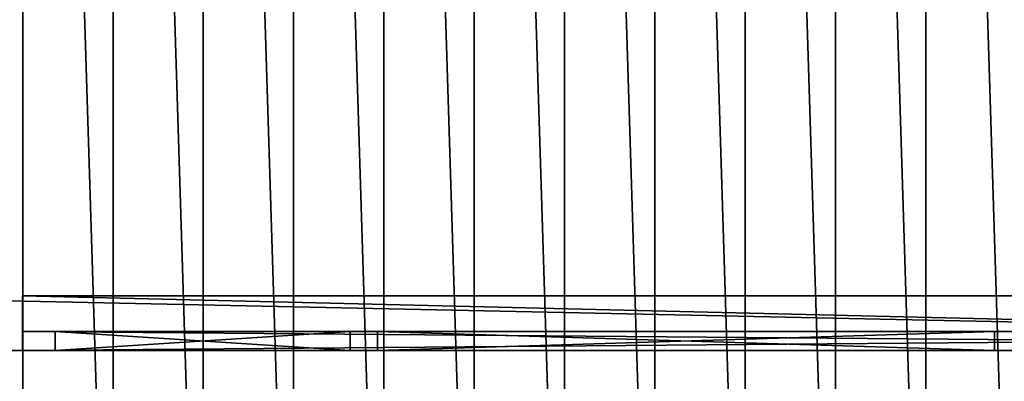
# Model space of a CAD drawing. Extents: x 22936 to 50368, y -4877 to 31080.
# Tile 241 of 256: x 45342 to 45702, y 4233 to 4365. Entities that reach past the tile are written whole.
import ezdxf

# ---------------------------------------------------------------- set-up
doc = ezdxf.new("R2010")
doc.units = 0
for name, color, linetype in [('01_GROS_OEUVRE', 251, 'CONTINUOUS'), ('03_COUVERTURE_BARDAGE', 44, 'CONTINUOUS'), ('04_MENUISERIES_EXT_', 40, 'CONTINUOUS'), ('05_VITRAGES', 40, 'CONTINUOUS'), ('08_AMENAGEMENTS_EXTERIEURS', 253, 'CONTINUOUS')]:
    doc.layers.add(name, color=color, linetype=linetype)

# ---------------------------------------------------------------- blocks, each defined once
blk = doc.blocks.new('GROUPER_67')
at = {"layer": '04_MENUISERIES_EXT_'}
for p, q in [((0, 0, 160), (0, 7, 160)), ((0, 7), (0, 7, 160)), ((0, 0), (0, 7)), ((0, 7, 160), (838.09, 7, 160)), ((838.09, 7), (0, 7)), ((12, 0, 148), (12, 7, 148)), ((12, 7, 12), (119.73, 7, 12)), ((12, 0, 12), (12, 7, 12)), ((12, 7, 148), (12, 7, 12)), ((119.73, 7, 148), (12, 7, 148)), ((119.73, 0, 12), (119.73, 7, 12)), ((119.73, 7, 12), (119.73, 7, 148)), ((119.73, 0, 148), (119.73, 7, 148)), ((129.73, 0, 12), (129.73, 7, 12)), ((129.73, 7, 12), (355.18, 7, 12)), ((129.73, 7, 148), (129.73, 7, 12)), ((129.73, 0, 148), (129.73, 7, 148)), ((355.18, 7, 148), (129.73, 7, 148)), ((355.18, 0, 148), (355.18, 7, 148)), ((355.18, 7, 12), (355.18, 7, 148)), ((355.18, 0, 12), (355.18, 7, 12)), ((0, 0, 160), (838.09, 0, 160)), ((0, 0), (0, 0, 160)), ((838.09, 0), (0, 0)), ((7, 0, 7), (124.73, 0, 7)), ((124.73, 0, 153), (7, 0, 153)), ((7, 0, 153), (7, 0, 7)), ((119.73, 0, 148), (12, 0, 148)), ((12, 0, 12), (119.73, 0, 12)), ((12, 0, 148), (12, 0, 12)), ((119.73, 0, 12), (119.73, 0, 148)), ((124.73, 0, 7), (124.73, 0, 153)), ((360.18, 0, 153), (124.73, 0, 153)), ((124.73, 0, 7), (360.18, 0, 7)), ((129.73, 0, 12), (355.18, 0, 12)), ((355.18, 0, 148), (129.73, 0, 148)), ((129.73, 0, 148), (129.73, 0, 12)), ((355.18, 0, 12), (355.18, 0, 148))]:
    blk.add_line(p, q, dxfattribs=at)
mesh = blk.add_polyface(dxfattribs=at)
corners = [(0, 7, 160), (0, 0), (0, 0, 160), (0, 7)]
mesh.append_faces([[corners[k] for k in face] for face in [(0, 1, 2), (1, 0, 3)]], dxfattribs={"vtx0": -1})
mesh = blk.add_polyface(dxfattribs=at)
corners = [(838.09, 0, 160), (0, 7, 160), (0, 0, 160), (838.09, 7, 160)]
mesh.append_faces([[corners[k] for k in face] for face in [(0, 1, 2), (1, 0, 3)]], dxfattribs={"vtx0": -1})
mesh = blk.add_polyface(dxfattribs=at)
corners = [(838.09, 7), (0, 0), (0, 7), (838.09, 0)]
mesh.append_faces([[corners[k] for k in face] for face in [(0, 1, 2), (1, 0, 3)]], dxfattribs={"vtx0": -1})
mesh = blk.add_polyface(dxfattribs=at)
corners = [(0, 7), (12, 7, 12), (838.09, 7), (0, 7, 160), (12, 7, 148), (119.73, 7, 148), (129.73, 7, 148), (355.18, 7, 148), (365.18, 7, 148), (472.91, 7, 148), (482.91, 7, 148), (590.64, 7, 148), (600.64, 7, 148), (826.09, 7, 148), (826.09, 7, 12), (838.09, 7, 160), (365.18, 7, 12), (355.18, 7, 12), (472.91, 7, 12), (482.91, 7, 12), (590.64, 7, 12), (600.64, 7, 12), (119.73, 7, 12), (129.73, 7, 12)]
mesh.append_faces([[corners[k] for k in face] for face in [(0, 1, 2), (1, 3, 4), (4, 3, 5), (6, 3, 7), (8, 3, 9), (10, 3, 11), (12, 3, 13), (2, 14, 15), (14, 20, 21), (15, 13, 3), (11, 21, 20), (21, 11, 12), (9, 19, 18), (19, 9, 10), (7, 16, 17), (16, 7, 8), (22, 17, 1), (17, 22, 23), (23, 5, 6)]], dxfattribs={"vtx0": -1, "vtx1": -1})
mesh.append_faces([[corners[k] for k in face] for face in [(5, 3, 6), (7, 3, 8), (9, 3, 10), (11, 3, 12), (14, 2, 16), (16, 2, 1), (16, 1, 17), (14, 18, 19)]], dxfattribs={"vtx0": -1, "vtx1": -1, "vtx2": -1})
mesh.append_faces([[corners[k] for k in face] for face in [(1, 0, 3), (14, 16, 18), (14, 19, 20), (15, 14, 13), (23, 22, 5)]], dxfattribs={"vtx0": -1, "vtx2": -1})
mesh = blk.add_polyface(dxfattribs=at)
corners = [(119.73, 0, 12), (12, 7, 12), (12, 0, 12), (119.73, 7, 12)]
mesh.append_faces([[corners[k] for k in face] for face in [(0, 1, 2), (1, 0, 3)]], dxfattribs={"vtx0": -1})
mesh = blk.add_polyface(dxfattribs=at)
corners = [(12, 7, 12), (12, 0, 148), (12, 0, 12), (12, 7, 148)]
mesh.append_faces([[corners[k] for k in face] for face in [(0, 1, 2), (1, 0, 3)]], dxfattribs={"vtx0": -1})
mesh = blk.add_polyface(dxfattribs=at)
corners = [(119.73, 7, 148), (12, 0, 148), (12, 7, 148), (119.73, 0, 148)]
mesh.append_faces([[corners[k] for k in face] for face in [(0, 1, 2), (1, 0, 3)]], dxfattribs={"vtx0": -1})
mesh = blk.add_polyface(dxfattribs=at)
corners = [(119.73, 7, 148), (119.73, 0, 12), (119.73, 0, 148), (119.73, 7, 12)]
mesh.append_faces([[corners[k] for k in face] for face in [(0, 1, 2), (1, 0, 3)]], dxfattribs={"vtx0": -1})
mesh = blk.add_polyface(dxfattribs=at)
corners = [(355.18, 0, 12), (129.73, 7, 12), (129.73, 0, 12), (355.18, 7, 12)]
mesh.append_faces([[corners[k] for k in face] for face in [(0, 1, 2), (1, 0, 3)]], dxfattribs={"vtx0": -1})
mesh = blk.add_polyface(dxfattribs=at)
corners = [(129.73, 7, 12), (129.73, 0, 148), (129.73, 0, 12), (129.73, 7, 148)]
mesh.append_faces([[corners[k] for k in face] for face in [(0, 1, 2), (1, 0, 3)]], dxfattribs={"vtx0": -1})
mesh = blk.add_polyface(dxfattribs=at)
corners = [(355.18, 7, 148), (129.73, 0, 148), (129.73, 7, 148), (355.18, 0, 148)]
mesh.append_faces([[corners[k] for k in face] for face in [(0, 1, 2), (1, 0, 3)]], dxfattribs={"vtx0": -1})
mesh = blk.add_polyface(dxfattribs=at)
corners = [(355.18, 7, 148), (355.18, 0, 12), (355.18, 0, 148), (355.18, 7, 12)]
mesh.append_faces([[corners[k] for k in face] for face in [(0, 1, 2), (1, 0, 3)]], dxfattribs={"vtx0": -1})
mesh = blk.add_polyface(dxfattribs=at)
corners = [(838.09, 0), (831.09, 0, 7), (360.18, 0, 7), (838.09, 0, 160), (831.09, 0, 153), (595.64, 0, 153), (477.91, 0, 153), (360.18, 0, 153), (124.73, 0, 153), (7, 0, 153), (0, 0), (7, 0, 7), (0, 0, 160), (477.91, 0, 7), (595.64, 0, 7), (124.73, 0, 7)]
mesh.append_faces([[corners[k] for k in face] for face in [(13, 1, 14)]], dxfattribs={"vtx0": -1})
mesh.append_faces([[corners[k] for k in face] for face in [(1, 3, 4), (4, 3, 5), (5, 3, 6), (6, 3, 7), (7, 3, 8), (8, 3, 9), (10, 11, 12), (12, 9, 3)]], dxfattribs={"vtx0": -1, "vtx1": -1})
mesh.append_faces([[corners[k] for k in face] for face in [(0, 1, 2), (11, 0, 2)]], dxfattribs={"vtx0": -1, "vtx1": -1, "vtx2": -1})
mesh.append_faces([[corners[k] for k in face] for face in [(1, 0, 3), (11, 10, 0), (12, 11, 9), (1, 13, 2)]], dxfattribs={"vtx0": -1, "vtx2": -1})
mesh.append_faces([[corners[k] for k in face] for face in [(15, 11, 2)]], dxfattribs={"vtx1": -1})
mesh = blk.add_polyface(dxfattribs=at)
corners = [(124.73, 0, 7), (119.73, 0, 12), (12, 0, 12), (124.73, 0, 153), (119.73, 0, 148), (12, 0, 148), (7, 0, 7), (7, 0, 153)]
mesh.append_faces([[corners[k] for k in face] for face in [(1, 3, 4), (4, 3, 5), (6, 2, 7), (7, 5, 3)]], dxfattribs={"vtx0": -1, "vtx1": -1})
mesh.append_faces([[corners[k] for k in face] for face in [(0, 1, 2), (1, 0, 3), (2, 6, 0), (7, 2, 5)]], dxfattribs={"vtx0": -1, "vtx2": -1})
mesh = blk.add_polyface(dxfattribs=at)
corners = [(360.18, 0, 7), (355.18, 0, 12), (124.73, 0, 7), (360.18, 0, 153), (355.18, 0, 148), (129.73, 0, 148), (129.73, 0, 12), (124.73, 0, 153)]
mesh.append_faces([[corners[k] for k in face] for face in [(0, 1, 2), (1, 3, 4), (4, 3, 5), (2, 6, 7), (6, 2, 1), (7, 5, 3)]], dxfattribs={"vtx0": -1, "vtx1": -1})
mesh.append_faces([[corners[k] for k in face] for face in [(1, 0, 3), (7, 6, 5)]], dxfattribs={"vtx0": -1, "vtx2": -1})
blk = doc.blocks.new('GROUPER_68')
at = {"layer": '05_VITRAGES'}
for p, q in [((0, 0), (0, 7)), ((107.73, 7), (0, 7)), ((0, 7), (0, 7, 136)), ((0, 0, 136), (0, 7, 136)), ((0, 7, 136), (107.73, 7, 136)), ((107.73, 0), (107.73, 7)), ((107.73, 7, 136), (107.73, 7)), ((107.73, 0, 136), (107.73, 7, 136)), ((117.73, 0), (117.73, 7)), ((117.73, 0, 136), (117.73, 7, 136)), ((117.73, 7), (117.73, 7, 136)), ((343.18, 7), (117.73, 7)), ((117.73, 7, 136), (343.18, 7, 136)), ((343.18, 0), (343.18, 7)), ((343.18, 7, 136), (343.18, 7)), ((343.18, 0, 136), (343.18, 7, 136)), ((107.73, 0), (0, 0)), ((0, 0, 136), (107.73, 0, 136)), ((0, 0), (0, 0, 136)), ((107.73, 0, 136), (107.73, 0)), ((117.73, 0, 136), (343.18, 0, 136)), ((343.18, 0), (117.73, 0)), ((117.73, 0), (117.73, 0, 136)), ((343.18, 0, 136), (343.18, 0))]:
    blk.add_line(p, q, dxfattribs=at)
mesh = blk.add_polyface(dxfattribs=at)
corners = [(107.73, 7), (0, 0), (0, 7), (107.73, 0)]
mesh.append_faces([[corners[k] for k in face] for face in [(0, 1, 2), (1, 0, 3)]], dxfattribs={"vtx0": -1})
mesh = blk.add_polyface(dxfattribs=at)
corners = [(0, 7), (107.73, 7, 136), (107.73, 7), (0, 7, 136)]
mesh.append_faces([[corners[k] for k in face] for face in [(0, 1, 2), (1, 0, 3)]], dxfattribs={"vtx0": -1})
mesh = blk.add_polyface(dxfattribs=at)
corners = [(107.73, 0, 136), (0, 7, 136), (0, 0, 136), (107.73, 7, 136)]
mesh.append_faces([[corners[k] for k in face] for face in [(0, 1, 2), (1, 0, 3)]], dxfattribs={"vtx0": -1})
mesh = blk.add_polyface(dxfattribs=at)
corners = [(0, 7, 136), (0, 0), (0, 0, 136), (0, 7)]
mesh.append_faces([[corners[k] for k in face] for face in [(0, 1, 2), (1, 0, 3)]], dxfattribs={"vtx0": -1})
mesh = blk.add_polyface(dxfattribs=at)
corners = [(107.73, 7), (107.73, 0, 136), (107.73, 0), (107.73, 7, 136)]
mesh.append_faces([[corners[k] for k in face] for face in [(0, 1, 2), (1, 0, 3)]], dxfattribs={"vtx0": -1})
mesh = blk.add_polyface(dxfattribs=at)
corners = [(117.73, 7, 136), (117.73, 0), (117.73, 0, 136), (117.73, 7)]
mesh.append_faces([[corners[k] for k in face] for face in [(0, 1, 2), (1, 0, 3)]], dxfattribs={"vtx0": -1})
mesh = blk.add_polyface(dxfattribs=at)
corners = [(343.18, 0, 136), (117.73, 7, 136), (117.73, 0, 136), (343.18, 7, 136)]
mesh.append_faces([[corners[k] for k in face] for face in [(0, 1, 2), (1, 0, 3)]], dxfattribs={"vtx0": -1})
mesh = blk.add_polyface(dxfattribs=at)
corners = [(343.18, 7), (117.73, 0), (117.73, 7), (343.18, 0)]
mesh.append_faces([[corners[k] for k in face] for face in [(0, 1, 2), (1, 0, 3)]], dxfattribs={"vtx0": -1})
mesh = blk.add_polyface(dxfattribs=at)
corners = [(117.73, 7, 136), (343.18, 7), (117.73, 7), (343.18, 7, 136)]
mesh.append_faces([[corners[k] for k in face] for face in [(0, 1, 2), (1, 0, 3)]], dxfattribs={"vtx0": -1})
mesh = blk.add_polyface(dxfattribs=at)
corners = [(343.18, 7), (343.18, 0, 136), (343.18, 0), (343.18, 7, 136)]
mesh.append_faces([[corners[k] for k in face] for face in [(0, 1, 2), (1, 0, 3)]], dxfattribs={"vtx0": -1})
mesh = blk.add_polyface(dxfattribs=at)
corners = [(107.73, 0, 136), (0, 0), (107.73, 0), (0, 0, 136)]
mesh.append_faces([[corners[k] for k in face] for face in [(0, 1, 2), (1, 0, 3)]], dxfattribs={"vtx0": -1})
mesh = blk.add_polyface(dxfattribs=at)
corners = [(343.18, 0, 136), (117.73, 0), (343.18, 0), (117.73, 0, 136)]
mesh.append_faces([[corners[k] for k in face] for face in [(0, 1, 2), (1, 0, 3)]], dxfattribs={"vtx0": -1})
blk = doc.blocks.new('GROUPER_101')
at = {"layer": '08_AMENAGEMENTS_EXTERIEURS'}
blk.add_line((3011, 2624.22), (3750.71, 2624.22), dxfattribs=at)
mesh = blk.add_polyface(dxfattribs=at)
corners = [(3011, 2624.22), (3750.71, 2017.56), (2956.64, 2099.89), (3750.71, 2624.22)]
mesh.append_faces([[corners[k] for k in face] for face in [(0, 1, 2), (1, 0, 3)]], dxfattribs={"vtx0": -1})
blk = doc.blocks.new('GROUPER_6')
at = {"layer": '01_GROS_OEUVRE'}
for p, q in [((2969.93, 353.81, 80), (2969.93, 353.81, 240)), ((2969.93, 353.81, 80), (3808.02, 353.81, 80)), ((3808.02, 353.81, 240), (2969.93, 353.81, 240)), ((2969.93, 333.81, 80), (2969.93, 353.81, 80)), ((2969.93, 333.81, 240), (2969.93, 353.81, 240)), ((2969.93, 333.81, 80), (3808.02, 333.81, 80)), ((2969.93, 333.81, 80), (2969.93, 333.81, 240)), ((3808.02, 333.81, 240), (2969.93, 333.81, 240))]:
    blk.add_line(p, q, dxfattribs=at)
at = {"layer": '01_GROS_OEUVRE', "color": 7}
for p, q in [((3828.02, 333.81, 290), (2622.93, 333.81, 290)), ((3828.02, 333.81), (2877.93, 333.81))]:
    blk.add_line(p, q, dxfattribs=at)
at = {"layer": '03_COUVERTURE_BARDAGE'}
for p, q in [((2970.02, 1180.39, 1251), (2970.02, 120.7, 983.69)), ((3003.02, 1180.39, 1251), (3003.02, 120.7, 983.69)), ((3036.02, 1180.39, 1251), (3036.02, 120.7, 983.69)), ((3069.02, 1180.39, 1251), (3069.02, 120.7, 983.69)), ((3102.02, 1180.39, 1251), (3102.02, 120.7, 983.69)), ((3135.02, 1180.39, 1251), (3135.02, 120.7, 983.69)), ((3168.02, 1180.39, 1251), (3168.02, 120.7, 983.69)), ((3201.02, 1180.39, 1251), (3201.02, 120.7, 983.69)), ((3234.02, 1180.39, 1251), (3234.02, 120.7, 983.69)), ((3267.02, 1180.39, 1251), (3267.02, 120.7, 983.69)), ((3300.02, 1180.39, 1251), (3300.02, 120.7, 983.69))]:
    blk.add_line(p, q, dxfattribs=at)
at = {"layer": '01_GROS_OEUVRE'}
mesh = blk.add_polyface(dxfattribs=at)
corners = [(2199.54, 1580.39), (1222.93, 1560.39), (1222.93, 1580.39), (1286.13, 353.81), (1467.93, 353.81), (1467.93, 333.81), (1587.93, 353.81), (2284.7, 353.81), (2282.89, 2069.39), (2448.93, 2069.39), (2284.7, 333.81), (2340.52, 333.81), (2365.4, 447.96), (2432.74, 467.96), (2596.74, 467.96), (3234.93, 2069.39), (2596.74, 447.96), (2622.93, 447.96), (2622.93, 333.81), (2657.93, 353.81), (2657.93, 333.81), (2969.93, 930.81), (2877.93, 353.81), (3234.93, 1580.39), (3366.84, 930.81), (3828.02, 1580.39), (3808.02, 1040.81), (3828.02, 1035.81), (3808.02, 1035.81), (3828.02, 785.81), (3808.02, 780.81), (3808.02, 785.81), (3828.02, 333.81), (2877.93, 333.81), (2969.93, 780.81), (2432.74, 447.96), (1587.93, 333.81), (983.77, 1545.88), (880.44, 353.81), (777.17, 333.81), (1062.24, 353.81), (987.09, 1565.39), (989.65, 1580.39), (1113.93, 1580.39), (1062.24, 333.81), (1113.93, 1560.39), (1286.13, 333.81), (880.44, 333.81)]
mesh.append_faces([[corners[k] for k in face] for face in [(0, 1, 2), (18, 19, 20), (29, 30, 31), (22, 32, 33)]], dxfattribs={"vtx0": -1})
mesh.append_faces([[corners[k] for k in face] for face in [(3, 0, 4), (4, 0, 5), (6, 0, 7), (7, 9, 10), (10, 9, 11), (11, 9, 12), (13, 9, 14), (14, 15, 16), (16, 15, 17), (17, 15, 18), (19, 21, 22), (24, 25, 26), (34, 22, 21), (32, 30, 29), (37, 38, 39), (38, 37, 40), (40, 43, 44), (44, 45, 46), (46, 1, 3)]], dxfattribs={"vtx0": -1, "vtx1": -1})
mesh.append_faces([[corners[k] for k in face] for face in [(1, 0, 3), (5, 0, 6), (12, 9, 13), (18, 15, 19), (19, 15, 21), (32, 22, 34)]], dxfattribs={"vtx0": -1, "vtx1": -1, "vtx2": -1})
mesh.append_faces([[corners[k] for k in face] for face in [(7, 0, 8), (7, 8, 9), (14, 9, 15), (21, 15, 23), (23, 24, 21), (24, 23, 25), (26, 25, 27), (32, 34, 30), (40, 37, 41), (40, 41, 42), (40, 42, 43), (44, 43, 45), (46, 45, 1)]], dxfattribs={"vtx0": -1, "vtx2": -1})
mesh.append_faces([[corners[k] for k in face] for face in [(35, 12, 13), (36, 5, 6), (47, 39, 38)]], dxfattribs={"vtx1": -1})
mesh.append_faces([[corners[k] for k in face] for face in [(27, 28, 26)]], dxfattribs={"vtx2": -1})
mesh = blk.add_polyface(dxfattribs=at)
corners = [(4328.02, 120.7, 926.42), (753.64, 283.81, 968.53), (725.84, 120.7, 926.42), (768.64, 283.81, 968.53), (2967.91, 283.81, 968.53), (3828.02, 283.81, 968.53), (4328.02, 283.81, 968.53), (4328.02, 164.33, 937.68), (906.47, 1180.39, 1200.04), (921.47, 1180.39, 1200.04), (907.24, 1184.9, 1201.2), (922.24, 1184.9, 1201.2)]
mesh.append_faces([[corners[k] for k in face] for face in [(0, 1, 2), (6, 0, 7), (10, 9, 11)]], dxfattribs={"vtx0": -1})
mesh.append_faces([[corners[k] for k in face] for face in [(3, 0, 4), (4, 0, 5), (5, 0, 6), (8, 9, 10)]], dxfattribs={"vtx0": -1, "vtx1": -1})
mesh.append_faces([[corners[k] for k in face] for face in [(1, 0, 3)]], dxfattribs={"vtx0": -1, "vtx1": -1, "vtx2": -1})
mesh.append_faces([[corners[k] for k in face] for face in [(3, 8, 1), (8, 3, 9)]], dxfattribs={"vtx0": -1, "vtx2": -1})
mesh = blk.add_polyface(dxfattribs=at)
corners = [(2937.02, 1180.39, 1251), (2970.02, 120.7, 983.69), (2937.02, 120.7, 983.69), (2970.02, 1180.39, 1251)]
mesh.append_faces([[corners[k] for k in face] for face in [(0, 1, 2), (1, 0, 3)]], dxfattribs={"vtx0": -1})
mesh = blk.add_polyface(dxfattribs=at)
corners = [(2970.02, 1180.39, 1251), (3003.02, 120.7, 983.69), (2970.02, 120.7, 983.69), (3003.02, 1180.39, 1251)]
mesh.append_faces([[corners[k] for k in face] for face in [(0, 1, 2), (1, 0, 3)]], dxfattribs={"vtx0": -1})
mesh = blk.add_polyface(dxfattribs=at)
corners = [(3003.02, 1180.39, 1251), (3036.02, 120.7, 983.69), (3003.02, 120.7, 983.69), (3036.02, 1180.39, 1251)]
mesh.append_faces([[corners[k] for k in face] for face in [(0, 1, 2), (1, 0, 3)]], dxfattribs={"vtx0": -1})
mesh = blk.add_polyface(dxfattribs=at)
corners = [(3036.02, 1180.39, 1251), (3069.02, 120.7, 983.69), (3036.02, 120.7, 983.69), (3069.02, 1180.39, 1251)]
mesh.append_faces([[corners[k] for k in face] for face in [(0, 1, 2), (1, 0, 3)]], dxfattribs={"vtx0": -1})
mesh = blk.add_polyface(dxfattribs=at)
corners = [(3069.02, 1180.39, 1251), (3102.02, 120.7, 983.69), (3069.02, 120.7, 983.69), (3102.02, 1180.39, 1251)]
mesh.append_faces([[corners[k] for k in face] for face in [(0, 1, 2), (1, 0, 3)]], dxfattribs={"vtx0": -1})
mesh = blk.add_polyface(dxfattribs=at)
corners = [(3102.02, 1180.39, 1251), (3135.02, 120.7, 983.69), (3102.02, 120.7, 983.69), (3135.02, 1180.39, 1251)]
mesh.append_faces([[corners[k] for k in face] for face in [(0, 1, 2), (1, 0, 3)]], dxfattribs={"vtx0": -1})
mesh = blk.add_polyface(dxfattribs=at)
corners = [(3135.02, 1180.39, 1251), (3168.02, 120.7, 983.69), (3135.02, 120.7, 983.69), (3168.02, 1180.39, 1251)]
mesh.append_faces([[corners[k] for k in face] for face in [(0, 1, 2), (1, 0, 3)]], dxfattribs={"vtx0": -1})
mesh = blk.add_polyface(dxfattribs=at)
corners = [(3168.02, 1180.39, 1251), (3201.02, 120.7, 983.69), (3168.02, 120.7, 983.69), (3201.02, 1180.39, 1251)]
mesh.append_faces([[corners[k] for k in face] for face in [(0, 1, 2), (1, 0, 3)]], dxfattribs={"vtx0": -1})
mesh = blk.add_polyface(dxfattribs=at)
corners = [(3201.02, 1180.39, 1251), (3234.02, 120.7, 983.69), (3201.02, 120.7, 983.69), (3234.02, 1180.39, 1251)]
mesh.append_faces([[corners[k] for k in face] for face in [(0, 1, 2), (1, 0, 3)]], dxfattribs={"vtx0": -1})
mesh = blk.add_polyface(dxfattribs=at)
corners = [(3234.02, 1180.39, 1251), (3267.02, 120.7, 983.69), (3234.02, 120.7, 983.69), (3267.02, 1180.39, 1251)]
mesh.append_faces([[corners[k] for k in face] for face in [(0, 1, 2), (1, 0, 3)]], dxfattribs={"vtx0": -1})
mesh = blk.add_polyface(dxfattribs=at)
corners = [(3267.02, 1180.39, 1251), (3300.02, 120.7, 983.69), (3267.02, 120.7, 983.69), (3300.02, 1180.39, 1251)]
mesh.append_faces([[corners[k] for k in face] for face in [(0, 1, 2), (1, 0, 3)]], dxfattribs={"vtx0": -1})
mesh = blk.add_polyface(dxfattribs=at)
corners = [(3300.02, 1180.39, 1251), (3333.02, 120.7, 983.69), (3300.02, 120.7, 983.69), (3333.02, 1180.39, 1251)]
mesh.append_faces([[corners[k] for k in face] for face in [(0, 1, 2), (1, 0, 3)]], dxfattribs={"vtx0": -1})
at = {"layer": '01_GROS_OEUVRE', "color": 7}
mesh = blk.add_polyface(dxfattribs=at)
corners = [(777.17, 333.81, 290), (802.15, 272.1, 290), (767.65, 277.98, 290), (2340.52, 333.81, 290), (1537.01, 268.57, 290), (1516.84, 150.28, 290), (2251.16, 268.57, 290), (2231, 150.28, 290), (2945.15, 150.28, 290), (2365.4, 447.96, 290), (2622.93, 333.81, 290), (2622.93, 447.96, 290), (2967.91, 283.81, 290), (3828.02, 333.81, 290), (3793.02, 283.81, 290), (3828.02, 283.81, 290)]
mesh.append_faces([[corners[k] for k in face] for face in [(0, 1, 2), (1, 4, 5), (4, 6, 7), (10, 9, 11), (14, 13, 15)]], dxfattribs={"vtx0": -1, "color": 7})
mesh.append_faces([[corners[k] for k in face] for face in [(6, 3, 8), (8, 10, 12), (12, 13, 14)]], dxfattribs={"vtx0": -1, "vtx1": -1, "color": 7})
mesh.append_faces([[corners[k] for k in face] for face in [(1, 3, 4), (4, 3, 6), (8, 9, 10)]], dxfattribs={"vtx0": -1, "vtx1": -1, "vtx2": -1, "color": 7})
mesh.append_faces([[corners[k] for k in face] for face in [(1, 0, 3), (8, 3, 9), (12, 10, 13)]], dxfattribs={"vtx0": -1, "vtx2": -1, "color": 7})
at = {"layer": '01_GROS_OEUVRE', "color": 251}
mesh = blk.add_polyface(dxfattribs=at)
corners = [(3808.02, 353.81, 240), (2969.93, 353.81, 80), (3808.02, 353.81, 80), (2969.93, 353.81, 240)]
mesh.append_faces([[corners[k] for k in face] for face in [(0, 1, 2), (1, 0, 3)]], dxfattribs={"vtx0": -1, "color": 251})
mesh = blk.add_polyface(dxfattribs=at)
corners = [(2969.93, 353.81, 80), (2969.93, 333.81, 240), (2969.93, 333.81, 80), (2969.93, 353.81, 240)]
mesh.append_faces([[corners[k] for k in face] for face in [(0, 1, 2), (1, 0, 3)]], dxfattribs={"vtx0": -1, "color": 251})
mesh = blk.add_polyface(dxfattribs=at)
corners = [(3808.02, 333.81, 80), (2969.93, 353.81, 80), (2969.93, 333.81, 80), (3808.02, 353.81, 80)]
mesh.append_faces([[corners[k] for k in face] for face in [(0, 1, 2), (1, 0, 3)]], dxfattribs={"vtx0": -1, "color": 251})
mesh = blk.add_polyface(dxfattribs=at)
corners = [(2969.93, 353.81, 240), (3808.02, 333.81, 240), (2969.93, 333.81, 240), (3808.02, 353.81, 240)]
mesh.append_faces([[corners[k] for k in face] for face in [(0, 1, 2), (1, 0, 3)]], dxfattribs={"vtx0": -1, "color": 251})
at = {"layer": '01_GROS_OEUVRE', "color": 250}
mesh = blk.add_polyface(dxfattribs=at)
corners = [(3828.02, 333.81), (3808.02, 333.81, 80), (2877.93, 333.81), (3828.02, 333.81, 290), (3808.02, 333.81, 240), (2969.93, 333.81, 240), (2657.93, 333.81, 240), (2622.93, 333.81), (2657.93, 333.81), (2622.93, 333.81, 290), (2969.93, 333.81, 80), (2877.93, 333.81, 240)]
mesh.append_faces([[corners[k] for k in face] for face in [(6, 7, 8)]], dxfattribs={"vtx0": -1, "color": 250})
mesh.append_faces([[corners[k] for k in face] for face in [(0, 1, 2), (1, 3, 4), (4, 3, 5), (7, 6, 9), (9, 6, 3), (2, 10, 11), (10, 2, 1), (11, 5, 6)]], dxfattribs={"vtx0": -1, "vtx1": -1, "color": 250})
mesh.append_faces([[corners[k] for k in face] for face in [(5, 3, 6)]], dxfattribs={"vtx0": -1, "vtx1": -1, "vtx2": -1, "color": 250})
mesh.append_faces([[corners[k] for k in face] for face in [(1, 0, 3), (11, 10, 5)]], dxfattribs={"vtx0": -1, "vtx2": -1, "color": 250})

msp = doc.modelspace()

# ---------------------------------------------------------------- block references
at = {"layer": '01_GROS_OEUVRE', "color": 251}
msp.add_blockref('GROUPER_6', (42373.17, 3910.33), dxfattribs=at)
at = {"layer": '04_MENUISERIES_EXT_', "color": 251}
msp.add_blockref('GROUPER_67', (45343.1, 4244.14, 80), dxfattribs=at)
at = {"layer": '05_VITRAGES', "color": 8}
msp.add_blockref('GROUPER_68', (45355.1, 4244.14, 92), dxfattribs=at)
at = {"layer": '08_AMENAGEMENTS_EXTERIEURS', "color": 254}
msp.add_blockref('GROUPER_101', (42195.48, 1619.93), dxfattribs=at)

doc.saveas('drawing.dxf')
